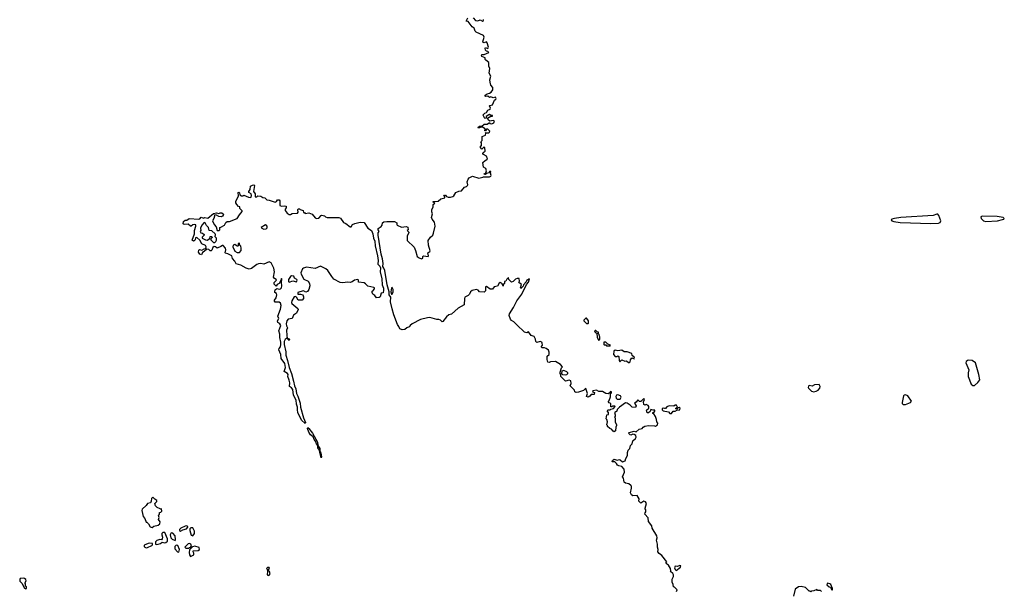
# Model space of a CAD drawing. Extents: x 2219101 to 2444320, y 201258 to 358766.
# Tile 128 of 256: x 2319773 to 2332646, y 293778 to 301254. Entities that reach past the tile are written whole.
import ezdxf

# ---------------------------------------------------------------- set-up
doc = ezdxf.new("R2010")
doc.units = 0

msp = doc.modelspace()

# ---------------------------------------------------------------- linework, layer by layer
at = {"layer": '0CON10XD'}
for points in [[(2326415, 297853), (2326403, 297845), (2326396, 297824), (2326362, 297785), (2326355, 297768), (2326325, 297740), (2326320, 297745), (2326332, 297792), (2326300, 297815), (2326308, 297835), (2326305, 297870), (2326275, 297870), (2326255, 297860), (2326225, 297828), (2326205, 297820), (2326170, 297855), (2326165, 297880), (2326142, 297858), (2326128, 297832), (2326112, 297828), (2326110, 297805), (2326100, 297795), (2326095, 297770), (2326079, 297799), (2326055, 297817), (2326043, 297807), (2326022, 297768), (2325975, 297760), (2325955, 297730), (2325925, 297731), (2325875, 297762), (2325862, 297758), (2325862, 297708), (2325845, 297692), (2325784, 297694), (2325768, 297718), (2325745, 297724), (2325688, 297712), (2325667, 297695), (2325654, 297666), (2325635, 297647), (2325594, 297625), (2325587, 297605), (2325586, 297524), (2325505, 297479), (2325417, 297403), (2325385, 297392), (2325355, 297368), (2325305, 297307), (2325295, 297302), (2325275, 297323), (2325255, 297333), (2325225, 297332), (2325135, 297357), (2325106, 297356), (2325015, 297331), (2324905, 297274), (2324877, 297255), (2324863, 297235), (2324835, 297222), (2324810, 297200), (2324775, 297197), (2324745, 297212), (2324732, 297242), (2324711, 297265), (2324663, 297393), (2324642, 297472), (2324620, 297565), (2324627, 297625), (2324605, 297653), (2324602, 297695), (2324578, 297785), (2324547, 297975), (2324536, 298005), (2324521, 298025), (2324525, 298065), (2324516, 298125), (2324499, 298189), (2324459, 298435), (2324460, 298465), (2324472, 298485), (2324458, 298505), (2324459, 298521), (2324500, 298550), (2324510, 298565), (2324518, 298595), (2324535, 298612), (2324574, 298614), (2324675, 298613), (2324702, 298595), (2324704, 298574), (2324710, 298565), (2324765, 298542), (2324825, 298548), (2324848, 298538), (2324850, 298505), (2324840, 298495), (2324860, 298475), (2324862, 298465), (2324841, 298425), (2324841, 298365), (2324929, 298279), (2324949, 298235), (2324969, 298155), (2324995, 298137), (2325025, 298128), (2325042, 298135), (2325043, 298155), (2325054, 298166), (2325112, 298158), (2325118, 298165), (2325111, 298205), (2325137, 298223), (2325138, 298232), (2325119, 298305), (2325113, 298365), (2325142, 298408), (2325174, 298436), (2325185, 298460), (2325205, 298555), (2325196, 298605), (2325166, 298645), (2325159, 298665), (2325170, 298715), (2325161, 298741), (2325163, 298767), (2325180, 298805), (2325180, 298835), (2325200, 298855), (2325180, 298865), (2325180, 298875), (2325245, 298880), (2325280, 298910), (2325330, 298925), (2325330, 298935), (2325320, 298945), (2325325, 298960), (2325338, 298958), (2325352, 298942), (2325374, 298934), (2325406, 298934), (2325435, 298940), (2325449, 298951), (2325475, 298993), (2325515, 299010), (2325550, 299015), (2325590, 299065), (2325615, 299072), (2325626, 299084), (2325632, 299095), (2325622, 299135), (2325635, 299170), (2325650, 299185), (2325695, 299207), (2325775, 299182), (2325827, 299193), (2325835, 299200), (2325915, 299197), (2325935, 299208), (2325938, 299218), (2325930, 299245), (2325935, 299270), (2325915, 299270), (2325905, 299250), (2325878, 299242), (2325865, 299230), (2325840, 299235), (2325868, 299252), (2325878, 299275), (2325869, 299309), (2325838, 299325), (2325830, 299385), (2325858, 299412), (2325882, 299425), (2325888, 299435), (2325875, 299470), (2325835, 299490), (2325830, 299505), (2325832, 299518), (2325857, 299533), (2325855, 299580), (2325843, 299587), (2325815, 299560), (2325792, 299585), (2325812, 299608), (2325812, 299642), (2325800, 299655), (2325820, 299675), (2325820, 299725), (2325863, 299745), (2325868, 299768), (2325862, 299778), (2325872, 299772), (2325905, 299773), (2325917, 299783), (2325918, 299795), (2325895, 299823), (2325878, 299822), (2325865, 299800), (2325855, 299800), (2325860, 299825), (2325825, 299848), (2325808, 299848), (2325785, 299838), (2325768, 299838), (2325762, 299845), (2325785, 299862), (2325815, 299860), (2325845, 299887), (2325885, 299886), (2325915, 299910), (2325920, 299895), (2325948, 299892), (2325973, 299905), (2325981, 299925), (2325965, 299936), (2325918, 299928), (2325900, 299945), (2325890, 299965), (2325935, 299990), (2325955, 299990), (2325955, 300000), (2325935, 300000), (2325915, 300012), (2325905, 300010), (2325872, 299988), (2325870, 299965), (2325855, 299960), (2325838, 299998), (2325830, 300005), (2325855, 300030), (2325875, 300038), (2325895, 300070), (2325925, 300082), (2325930, 300095), (2325917, 300125), (2325919, 300131), (2325955, 300142), (2325979, 300201), (2326000, 300215), (2326004, 300225), (2325995, 300239), (2325965, 300232), (2325935, 300243), (2325915, 300238), (2325895, 300252), (2325865, 300250), (2325860, 300255), (2325860, 300265), (2325884, 300286), (2325915, 300292), (2325938, 300305), (2325960, 300335), (2325960, 300345), (2325957, 300365), (2325935, 300398), (2325924, 300435), (2325921, 300465), (2325931, 300515), (2325913, 300555), (2325920, 300615), (2325906, 300646), (2325906, 300695), (2325867, 300725), (2325860, 300735), (2325860, 300755), (2325815, 300772), (2325812, 300782), (2325815, 300797), (2325845, 300799), (2325908, 300825), (2325895, 300836), (2325875, 300840), (2325861, 300855), (2325858, 300882), (2325865, 300888), (2325895, 300878), (2325901, 300895), (2325885, 300950), (2325875, 300962), (2325845, 300952), (2325834, 300954), (2325828, 300965), (2325846, 301025), (2325838, 301048), (2325740, 301090), (2325726, 301105), (2325716, 301145), (2325689, 301159), (2325635, 301232), (2325612, 301235), (2325631, 301279)], [(2325700, 301280), (2325733, 301244), (2325765, 301237), (2325795, 301252), (2325825, 301234), (2325836, 301244), (2325835, 301257)], [(2323505, 295971), (2323456, 296015), (2323410, 296115), (2323403, 296153), (2323406, 296186), (2323393, 296223), (2323387, 296277), (2323354, 296344), (2323343, 296415), (2323325, 296439), (2323300, 296455), (2323303, 296505), (2323298, 296538), (2323278, 296585), (2323282, 296615), (2323275, 296627), (2323233, 296653), (2323249, 296705), (2323240, 296755), (2323192, 296822), (2323187, 296875), (2323162, 296935), (2323166, 296954), (2323185, 296977), (2323188, 297005), (2323187, 297037), (2323174, 297095), (2323175, 297140), (2323161, 297185), (2323186, 297256), (2323175, 297277), (2323150, 297295), (2323142, 297315), (2323162, 297345), (2323148, 297375), (2323183, 297467), (2323192, 297515), (2323185, 297544), (2323165, 297561), (2323115, 297561), (2323104, 297574), (2323104, 297586), (2323126, 297614), (2323134, 297654), (2323131, 297671), (2323110, 297685), (2323107, 297705), (2323115, 297722), (2323135, 297740), (2323165, 297728), (2323185, 297734), (2323194, 297746), (2323202, 297775), (2323195, 297815), (2323200, 297865), (2323195, 297870), (2323190, 297865), (2323188, 297842), (2323166, 297805), (2323140, 297790), (2323125, 297770), (2323100, 297795), (2323100, 297815), (2323130, 297845), (2323126, 297856), (2323105, 297868), (2323090, 297885), (2323103, 297955), (2323094, 298005), (2323062, 298072), (2323035, 298086), (2322965, 298057), (2322925, 298064), (2322895, 298061), (2322875, 298054), (2322805, 298000), (2322775, 297993), (2322736, 298004), (2322665, 298043), (2322605, 298062), (2322586, 298096), (2322555, 298132), (2322547, 298167), (2322495, 298192), (2322465, 298198), (2322458, 298205), (2322466, 298244), (2322463, 298265), (2322435, 298302), (2322425, 298302), (2322404, 298286), (2322355, 298267), (2322334, 298284), (2322314, 298286), (2322297, 298273), (2322285, 298240), (2322275, 298230), (2322265, 298230), (2322245, 298248), (2322218, 298252), (2322185, 298220), (2322161, 298209), (2322152, 298178), (2322127, 298185), (2322109, 298215), (2322115, 298240), (2322125, 298250), (2322155, 298240), (2322185, 298258), (2322205, 298260), (2322212, 298285), (2322201, 298301), (2322154, 298324), (2322129, 298369), (2322090, 298405), (2322071, 298399), (2322067, 298375), (2322055, 298362), (2322045, 298358), (2322028, 298368), (2322059, 298455), (2322057, 298495), (2322077, 298555), (2322075, 298570), (2322055, 298577), (2322035, 298570), (2322016, 298554), (2322005, 298553), (2321975, 298578), (2321924, 298574), (2321911, 298585), (2321913, 298615), (2321935, 298632), (2321957, 298633), (2321988, 298652), (2322116, 298644), (2322130, 298650), (2322145, 298670), (2322175, 298659), (2322195, 298666), (2322235, 298658), (2322305, 298720), (2322345, 298728), (2322375, 298718), (2322394, 298726), (2322415, 298726), (2322433, 298715), (2322436, 298704), (2322424, 298686), (2322405, 298677), (2322375, 298680), (2322345, 298698), (2322325, 298700), (2322310, 298655), (2322292, 298625), (2322314, 298575), (2322343, 298545), (2322355, 298498), (2322380, 298495), (2322390, 298505), (2322390, 298535), (2322402, 298538), (2322452, 298565), (2322469, 298601), (2322484, 298616), (2322515, 298616), (2322618, 298652), (2322645, 298702), (2322680, 298745), (2322680, 298755), (2322650, 298785), (2322650, 298805), (2322635, 298810), (2322610, 298835), (2322598, 298858), (2322598, 298875), (2322632, 298948), (2322630, 298995), (2322638, 298998), (2322648, 298988), (2322650, 298965), (2322675, 298948), (2322692, 298948), (2322705, 298958), (2322765, 298931), (2322785, 298927), (2322798, 298932), (2322804, 298955), (2322798, 298978), (2322770, 298995), (2322768, 299005), (2322786, 299034), (2322789, 299075), (2322815, 299088), (2322835, 299092), (2322843, 299083), (2322828, 299005), (2322851, 298975), (2322850, 298935), (2322872, 298938), (2322885, 298950), (2322925, 298947), (2322950, 298930), (2322980, 298925), (2323005, 298897), (2323035, 298894), (2323113, 298867), (2323132, 298875), (2323145, 298898), (2323165, 298898), (2323173, 298883), (2323176, 298825), (2323195, 298813), (2323235, 298820), (2323258, 298815), (2323257, 298795), (2323244, 298776), (2323246, 298756), (2323270, 298725), (2323295, 298706), (2323315, 298704), (2323335, 298720), (2323405, 298722), (2323412, 298735), (2323410, 298765), (2323415, 298778), (2323422, 298778), (2323435, 298780), (2323442, 298772), (2323478, 298758), (2323482, 298732), (2323495, 298730), (2323505, 298720), (2323555, 298728), (2323595, 298712), (2323634, 298664), (2323654, 298654), (2323685, 298657), (2323715, 298694), (2323724, 298696), (2323759, 298689), (2323772, 298675), (2323795, 298668), (2323946, 298666), (2323966, 298656), (2324005, 298599), (2324035, 298589), (2324095, 298543), (2324106, 298544), (2324126, 298574), (2324155, 298589), (2324225, 298606), (2324275, 298599), (2324325, 298528), (2324372, 298495), (2324390, 298455), (2324400, 298395), (2324415, 298355), (2324421, 298295), (2324451, 298165), (2324458, 298105), (2324456, 298055), (2324480, 298030), (2324489, 298009), (2324488, 297955), (2324509, 297865), (2324514, 297785), (2324528, 297742), (2324531, 297715), (2324525, 297682), (2324501, 297679), (2324485, 297630), (2324475, 297620), (2324438, 297618), (2324416, 297646), (2324390, 297665), (2324382, 297685), (2324380, 297705), (2324395, 297710), (2324411, 297735), (2324410, 297745), (2324401, 297751), (2324325, 297768), (2324295, 297799), (2324275, 297810), (2324202, 297822), (2324202, 297845), (2324195, 297856), (2324150, 297845), (2324122, 297825), (2324095, 297816), (2324065, 297822), (2323995, 297814), (2323965, 297816), (2323882, 297862), (2323853, 297893), (2323803, 297975), (2323775, 297996), (2323705, 298030), (2323635, 297998), (2323525, 298016), (2323485, 298006), (2323471, 297995), (2323450, 297945), (2323452, 297925), (2323489, 297859), (2323543, 297833), (2323561, 297805), (2323566, 297775), (2323554, 297725), (2323535, 297697), (2323515, 297691), (2323485, 297706), (2323435, 297696), (2323409, 297685), (2323411, 297665), (2323446, 297666), (2323476, 297656), (2323485, 297630), (2323482, 297605), (2323466, 297584), (2323415, 297584), (2323393, 297623), (2323375, 297634), (2323363, 297627), (2323333, 297577), (2323325, 297555), (2323330, 297540), (2323408, 297475), (2323413, 297463), (2323392, 297415), (2323351, 297389), (2323335, 297344), (2323285, 297337), (2323265, 297317), (2323255, 297275), (2323260, 297250), (2323273, 297225), (2323262, 297195), (2323264, 297124), (2323270, 297090), (2323298, 297078), (2323300, 297065), (2323295, 297060), (2323265, 297090), (2323245, 297073), (2323233, 297045), (2323232, 297005), (2323251, 296911), (2323253, 296865), (2323276, 296795), (2323295, 296704), (2323327, 296627), (2323354, 296525), (2323366, 296465), (2323382, 296425), (2323390, 296365), (2323409, 296329), (2323440, 296240), (2323445, 296185), (2323482, 296045), (2323509, 295985), (2323505, 295971)], [(2331685, 298588), (2331785, 298592), (2331808, 298602), (2331816, 298625), (2331792, 298692), (2331775, 298709), (2331765, 298710), (2331715, 298694), (2331292, 298668), (2331212, 298655), (2331177, 298645), (2331166, 298635), (2331174, 298625), (2331201, 298615), (2331285, 298602), (2331685, 298588)], [(2332405, 298615), (2332559, 298625), (2332621, 298639), (2332640, 298645), (2332646, 298655), (2332630, 298665), (2332555, 298678), (2332358, 298682), (2332341, 298675), (2332345, 298655), (2332375, 298621), (2332405, 298615)], [(2322325, 298340), (2322338, 298352), (2322348, 298372), (2322348, 298395), (2322330, 298415), (2322334, 298445), (2322330, 298455), (2322285, 298492), (2322250, 298495), (2322242, 298535), (2322214, 298564), (2322198, 298598), (2322185, 298600), (2322153, 298565), (2322138, 298525), (2322140, 298495), (2322132, 298485), (2322140, 298465), (2322165, 298460), (2322187, 298445), (2322187, 298435), (2322159, 298411), (2322160, 298395), (2322203, 298373), (2322225, 298369), (2322258, 298392), (2322264, 298416), (2322285, 298420), (2322290, 298405), (2322272, 298388), (2322270, 298375), (2322305, 298340), (2322325, 298340)], [(2322966, 298516), (2322995, 298519), (2323008, 298532), (2323010, 298545), (2323005, 298558), (2322985, 298570), (2322930, 298535), (2322940, 298525), (2322966, 298516)], [(2322645, 298210), (2322668, 298235), (2322669, 298265), (2322665, 298290), (2322650, 298305), (2322645, 298330), (2322630, 298325), (2322630, 298315), (2322640, 298305), (2322625, 298290), (2322615, 298290), (2322585, 298312), (2322564, 298306), (2322560, 298285), (2322588, 298225), (2322615, 298210), (2322645, 298210)], [(2323295, 297822), (2323345, 297839), (2323394, 297826), (2323401, 297845), (2323395, 297856), (2323364, 297874), (2323358, 297898), (2323325, 297904), (2323313, 297897), (2323288, 297855), (2323288, 297828), (2323295, 297822)], [(2328362, 293775), (2328367, 293797), (2328335, 293830), (2328320, 293835), (2328318, 293865), (2328302, 293895), (2328302, 293935), (2328319, 293971), (2328321, 293995), (2328311, 294011), (2328280, 294035), (2328288, 294045), (2328283, 294075), (2328255, 294118), (2328228, 294135), (2328223, 294145), (2328232, 294165), (2328168, 294248), (2328132, 294272), (2328118, 294295), (2328122, 294325), (2328110, 294355), (2328112, 294395), (2328098, 294445), (2328106, 294475), (2328102, 294502), (2328042, 294605), (2328040, 294635), (2327995, 294692), (2327988, 294738), (2327948, 294785), (2327950, 294805), (2327960, 294815), (2327960, 294845), (2327950, 294855), (2327950, 294865), (2327969, 294925), (2327955, 294947), (2327935, 294957), (2327895, 294930), (2327870, 294955), (2327872, 294985), (2327845, 295030), (2327788, 295028), (2327771, 295041), (2327758, 295065), (2327772, 295125), (2327772, 295152), (2327765, 295160), (2327735, 295183), (2327694, 295194), (2327678, 295205), (2327666, 295256), (2327654, 295275), (2327680, 295335), (2327676, 295376), (2327645, 295412), (2327605, 295417), (2327587, 295427), (2327575, 295450), (2327555, 295470), (2327525, 295470), (2327520, 295475), (2327525, 295490), (2327545, 295507), (2327585, 295492), (2327615, 295501), (2327625, 295499), (2327655, 295472), (2327689, 295485), (2327698, 295515), (2327721, 295555), (2327720, 295595), (2327728, 295625), (2327750, 295645), (2327760, 295685), (2327782, 295708), (2327789, 295745), (2327825, 295777), (2327834, 295795), (2327829, 295815), (2327808, 295828), (2327789, 295831), (2327765, 295821), (2327755, 295823), (2327732, 295845), (2327742, 295855), (2327805, 295870), (2327835, 295864), (2327872, 295898), (2327912, 295905), (2327924, 295925), (2327945, 295939), (2327995, 295946), (2328073, 295943), (2328085, 295937), (2328113, 295955), (2328116, 295975), (2328102, 295995), (2328100, 296025), (2328086, 296066), (2328065, 296100), (2328050, 296105), (2328050, 296115), (2328068, 296122), (2328077, 296133), (2328078, 296148), (2328055, 296148), (2328023, 296157), (2328015, 296130), (2327995, 296110), (2327975, 296110), (2327970, 296145), (2328000, 296175), (2328000, 296195), (2327988, 296208), (2327965, 296220), (2327945, 296212), (2327932, 296222), (2327928, 296255), (2327940, 296285), (2327935, 296298), (2327895, 296260), (2327875, 296260), (2327855, 296280), (2327835, 296252), (2327810, 296240), (2327832, 296205), (2327825, 296183), (2327780, 296185), (2327753, 296213), (2327717, 296237), (2327695, 296242), (2327614, 296186), (2327583, 296157), (2327580, 296135), (2327565, 296120), (2327550, 296115), (2327560, 296085), (2327560, 296065), (2327550, 296055), (2327560, 296045), (2327558, 295988), (2327575, 295960), (2327576, 295945), (2327567, 295925), (2327562, 295878), (2327545, 295862), (2327531, 295871), (2327509, 295899), (2327490, 295905), (2327460, 295935), (2327460, 295945), (2327450, 295955), (2327460, 295995), (2327450, 296025), (2327440, 296035), (2327450, 296085), (2327470, 296090), (2327470, 296115), (2327452, 296138), (2327465, 296150), (2327495, 296150), (2327502, 296158), (2327535, 296170), (2327560, 296195), (2327555, 296200), (2327525, 296200), (2327515, 296190), (2327502, 296192), (2327500, 296235), (2327482, 296242), (2327470, 296255), (2327470, 296265), (2327478, 296272), (2327499, 296321), (2327498, 296362), (2327510, 296375), (2327510, 296385), (2327495, 296390), (2327488, 296372), (2327465, 296360), (2327435, 296363), (2327393, 296393), (2327345, 296392), (2327315, 296408), (2327265, 296400), (2327260, 296385), (2327287, 296377), (2327285, 296350), (2327245, 296352), (2327229, 296331), (2327205, 296318), (2327182, 296325), (2327198, 296365), (2327175, 296428), (2327165, 296427), (2327146, 296404), (2327079, 296381), (2327047, 296377), (2327030, 296385), (2327025, 296410), (2326970, 296465), (2326983, 296497), (2326979, 296529), (2326955, 296537), (2326908, 296528), (2326850, 296585), (2326850, 296615), (2326840, 296625), (2326840, 296645), (2326858, 296702), (2326870, 296715), (2326843, 296745), (2326777, 296783), (2326715, 296780), (2326695, 296770), (2326680, 296775), (2326668, 296808), (2326668, 296852), (2326697, 296873), (2326696, 296906), (2326685, 296932), (2326658, 296955), (2326635, 296963), (2326605, 296962), (2326595, 296970), (2326595, 296980), (2326610, 296995), (2326606, 297024), (2326598, 297038), (2326576, 297046), (2326535, 297032), (2326522, 297045), (2326519, 297075), (2326499, 297109), (2326460, 297125), (2326425, 297170), (2326405, 297160), (2326375, 297168), (2326271, 297261), (2326235, 297302), (2326205, 297318), (2326190, 297335), (2326174, 297384), (2326177, 297405), (2326230, 297490), (2326271, 297575), (2326339, 297665), (2326401, 297789), (2326425, 297822), (2326440, 297865), (2326415, 297853)], [(2324645, 297662), (2324654, 297695), (2324654, 297725), (2324645, 297752), (2324635, 297748), (2324624, 297695), (2324634, 297664), (2324645, 297662)], [(2327205, 297280), (2327210, 297285), (2327208, 297315), (2327190, 297345), (2327185, 297350), (2327175, 297348), (2327150, 297325), (2327150, 297315), (2327185, 297280), (2327205, 297280)], [(2327345, 297060), (2327360, 297075), (2327360, 297105), (2327353, 297113), (2327350, 297135), (2327340, 297145), (2327340, 297165), (2327322, 297172), (2327305, 297190), (2327295, 297190), (2327290, 297175), (2327305, 297160), (2327320, 297155), (2327322, 297095), (2327345, 297060)], [(2327495, 296990), (2327498, 296998), (2327462, 297012), (2327437, 297037), (2327412, 297038), (2327410, 297005), (2327415, 297000), (2327435, 297000), (2327445, 296990), (2327495, 296990)], [(2327745, 296770), (2327753, 296777), (2327757, 296805), (2327775, 296830), (2327805, 296820), (2327810, 296825), (2327805, 296842), (2327781, 296861), (2327775, 296886), (2327715, 296910), (2327678, 296908), (2327645, 296930), (2327595, 296922), (2327557, 296933), (2327541, 296919), (2327536, 296875), (2327557, 296847), (2327585, 296847), (2327595, 296858), (2327605, 296850), (2327610, 296795), (2327620, 296785), (2327625, 296782), (2327645, 296803), (2327685, 296788), (2327705, 296791), (2327732, 296772), (2327745, 296770)], [(2332235, 296470), (2332255, 296471), (2332300, 296510), (2332325, 296545), (2332313, 296615), (2332268, 296765), (2332226, 296796), (2332175, 296802), (2332147, 296785), (2332142, 296765), (2332183, 296675), (2332173, 296633), (2332175, 296585), (2332212, 296485), (2332235, 296470)], [(2326905, 296607), (2326925, 296612), (2326938, 296625), (2326938, 296635), (2326925, 296650), (2326886, 296664), (2326862, 296658), (2326858, 296628), (2326872, 296612), (2326905, 296607)], [(2330155, 296386), (2330185, 296394), (2330212, 296408), (2330234, 296435), (2330237, 296455), (2330225, 296481), (2330164, 296476), (2330135, 296462), (2330095, 296468), (2330085, 296459), (2330081, 296445), (2330087, 296435), (2330125, 296394), (2330155, 296386)], [(2327625, 296292), (2327637, 296315), (2327627, 296335), (2327593, 296347), (2327577, 296343), (2327567, 296325), (2327572, 296302), (2327585, 296292), (2327625, 296292)], [(2331325, 296219), (2331355, 296222), (2331420, 296245), (2331435, 296265), (2331385, 296336), (2331355, 296349), (2331338, 296345), (2331329, 296335), (2331311, 296245), (2331312, 296232), (2331325, 296219)], [(2328274, 296104), (2328295, 296104), (2328315, 296132), (2328345, 296133), (2328375, 296150), (2328395, 296148), (2328402, 296155), (2328407, 296175), (2328395, 296182), (2328382, 296178), (2328365, 296158), (2328350, 296165), (2328352, 296175), (2328372, 296188), (2328361, 296211), (2328345, 296212), (2328325, 296200), (2328265, 296202), (2328235, 296190), (2328215, 296170), (2328205, 296167), (2328185, 296172), (2328172, 296168), (2328173, 296153), (2328185, 296138), (2328256, 296126), (2328274, 296104)], [(2323715, 295524), (2323695, 295593), (2323693, 295623), (2323673, 295655), (2323673, 295685), (2323655, 295705), (2323641, 295741), (2323622, 295765), (2323610, 295800), (2323576, 295825), (2323555, 295860), (2323535, 295905), (2323542, 295918), (2323555, 295909), (2323602, 295845), (2323665, 295728), (2323670, 295690), (2323673, 295685), (2323696, 295645), (2323697, 295607), (2323705, 295602), (2323715, 295565), (2323719, 295531), (2323715, 295524)], [(2321505, 294612), (2321525, 294630), (2321585, 294642), (2321605, 294660), (2321610, 294685), (2321590, 294715), (2321598, 294745), (2321590, 294775), (2321600, 294785), (2321602, 294808), (2321618, 294812), (2321630, 294825), (2321628, 294858), (2321615, 294850), (2321608, 294858), (2321572, 294872), (2321548, 294895), (2321542, 294925), (2321566, 294954), (2321568, 294965), (2321541, 294981), (2321515, 295008), (2321498, 294992), (2321492, 294955), (2321482, 294935), (2321443, 294927), (2321425, 294898), (2321376, 294854), (2321368, 294835), (2321387, 294755), (2321408, 294728), (2321425, 294680), (2321435, 294680), (2321455, 294660), (2321481, 294621), (2321505, 294612)], [(2321565, 294390), (2321585, 294393), (2321615, 294402), (2321635, 294420), (2321665, 294411), (2321685, 294414), (2321707, 294435), (2321706, 294466), (2321670, 294545), (2321645, 294546), (2321633, 294535), (2321630, 294515), (2321640, 294485), (2321637, 294463), (2321625, 294450), (2321605, 294457), (2321565, 294442), (2321548, 294425), (2321550, 294395), (2321565, 294390)], [(2321805, 294442), (2321812, 294455), (2321807, 294505), (2321775, 294538), (2321755, 294542), (2321740, 294515), (2321748, 294475), (2321765, 294458), (2321805, 294442)], [(2321875, 294563), (2321908, 294582), (2321952, 294595), (2321972, 294615), (2321970, 294625), (2321953, 294633), (2321935, 294631), (2321880, 294605), (2321862, 294585), (2321863, 294573), (2321875, 294563)], [(2322035, 294502), (2322060, 294535), (2322059, 294565), (2322036, 294606), (2322011, 294609), (2321998, 294595), (2321996, 294575), (2322015, 294510), (2322035, 294502)], [(2321425, 294348), (2321445, 294352), (2321500, 294375), (2321510, 294385), (2321510, 294405), (2321465, 294407), (2321410, 294385), (2321400, 294375), (2321400, 294365), (2321410, 294355), (2321425, 294348)], [(2321855, 294290), (2321862, 294325), (2321840, 294375), (2321818, 294382), (2321802, 294365), (2321803, 294335), (2321835, 294292), (2321855, 294290)], [(2321985, 294340), (2321995, 294350), (2322008, 294352), (2322018, 294372), (2322010, 294395), (2321995, 294402), (2321975, 294400), (2321932, 294355), (2321945, 294340), (2321985, 294340)], [(2322005, 294232), (2322048, 294255), (2322050, 294275), (2322040, 294295), (2322042, 294308), (2322108, 294312), (2322122, 294325), (2322119, 294349), (2322065, 294368), (2322032, 294358), (2321992, 294318), (2321988, 294285), (2321993, 294253), (2322005, 294232)], [(2323025, 293984), (2323035, 293988), (2323048, 294005), (2323040, 294035), (2323020, 294055), (2323040, 294075), (2323035, 294088), (2323013, 294087), (2323002, 294075), (2323010, 294065), (2323012, 294035), (2323007, 293995), (2323025, 293984)], [(2328355, 294050), (2328411, 294095), (2328415, 294110), (2328405, 294116), (2328375, 294101), (2328345, 294108), (2328333, 294085), (2328342, 294062), (2328355, 294050)], [(2319855, 293812), (2319860, 293815), (2319860, 293835), (2319850, 293845), (2319850, 293875), (2319840, 293885), (2319857, 293913), (2319855, 293930), (2319837, 293947), (2319825, 293950), (2319780, 293945), (2319773, 293933), (2319775, 293910), (2319800, 293885), (2319835, 293820), (2319855, 293812)], [(2330257, 293777), (2330245, 293788), (2330205, 293790), (2330195, 293800), (2330157, 293783), (2330125, 293780), (2330115, 293770), (2330108, 293778), (2330095, 293780), (2330047, 293827), (2329992, 293842), (2329955, 293838), (2329912, 293805), (2329892, 293715)], [(2330395, 293792), (2330402, 293798), (2330402, 293815), (2330379, 293865), (2330365, 293876), (2330335, 293883), (2330325, 293862), (2330355, 293837), (2330375, 293830), (2330385, 293800), (2330395, 293792)]]:
    msp.add_lwpolyline(points, dxfattribs=at)

doc.saveas('drawing.dxf')
